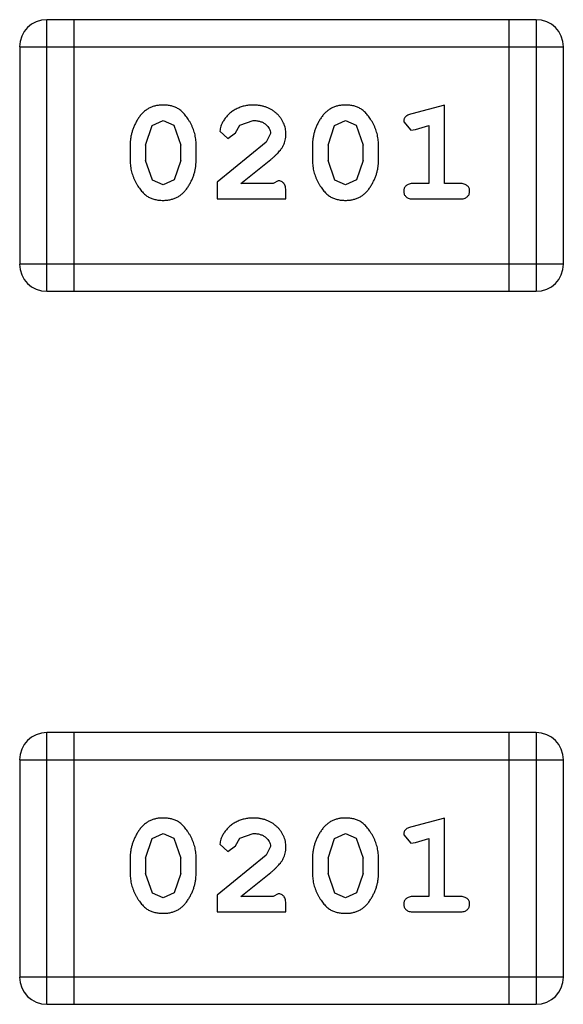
# Model space of a CAD drawing. Header units: inches. Extents: x -13 to 240, y -18 to 126.
# Tile 36 of 112: x 204.722 to 205.331, y 30.414 to 31.519. Entities that reach past the tile are written whole.
import ezdxf

# ---------------------------------------------------------------- set-up
doc = ezdxf.new("R2010")
doc.units = ezdxf.units.IN
doc.header["$LTSCALE"] = 1.21
doc.header["$MEASUREMENT"] = 0
doc.layers.get('0').update_dxf_attribs({"linetype": 'CONTINUOUS'})

msp = doc.modelspace()

# ---------------------------------------------------------------- linework, layer by layer
at = {"color": 7, "linetype": 'Continuous'}
for p, q in [((205.301, 31.5189), (204.7523, 31.5189)), ((204.7523, 31.2141), (204.7523, 31.5189)), ((204.7828, 31.2141), (204.7828, 31.5189)), ((205.2705, 31.5189), (205.2705, 31.2141)), ((205.301, 31.5189), (205.301, 31.2141)), ((204.7219, 31.4884), (205.3315, 31.4884)), ((204.7219, 31.4884), (204.7219, 31.2446)), ((205.3315, 31.2446), (205.3315, 31.4884)), ((205.1981, 31.4231), (205.1616, 31.4132)), ((205.1981, 31.335), (205.1981, 31.4231)), ((204.863, 31.3782), (204.8703, 31.4)), ((204.8703, 31.4), (204.8827, 31.4058)), ((204.8827, 31.4058), (204.8948, 31.4005)), ((204.8948, 31.4005), (204.9024, 31.3782)), ((204.9637, 31.3919), (204.9687, 31.4004)), ((204.9687, 31.4004), (204.9836, 31.4058)), ((205.0676, 31.3782), (205.0748, 31.4)), ((205.0748, 31.4), (205.0872, 31.4058)), ((205.0872, 31.4058), (205.0993, 31.4005)), ((205.0993, 31.4005), (205.1069, 31.3782)), ((205.1525, 31.4041), (205.1604, 31.3948)), ((205.1658, 31.3958), (205.1808, 31.4)), ((205.1808, 31.4), (205.1808, 31.335)), ((204.9464, 31.3938), (204.9553, 31.3854)), ((204.9553, 31.3854), (204.9637, 31.3919)), ((205.0031, 31.3913), (204.9983, 31.3816)), ((205.1604, 31.3948), (205.1658, 31.3958)), ((204.8457, 31.3785), (204.8457, 31.3608)), ((204.863, 31.3782), (204.863, 31.361)), ((204.9024, 31.361), (204.9024, 31.3782)), ((204.9197, 31.3608), (204.9197, 31.3785)), ((204.9983, 31.3816), (204.9433, 31.3366)), ((205.0503, 31.3785), (205.0503, 31.3608)), ((205.0676, 31.3782), (205.0676, 31.361)), ((205.1069, 31.361), (205.1069, 31.3782)), ((205.1242, 31.3608), (205.1242, 31.3785)), ((204.8707, 31.3387), (204.863, 31.361)), ((204.9024, 31.361), (204.8951, 31.3392)), ((204.97, 31.335), (205.0036, 31.3621)), ((205.0752, 31.3387), (205.0676, 31.361)), ((205.1069, 31.361), (205.0996, 31.3392)), ((204.8828, 31.3334), (204.8707, 31.3387)), ((204.8951, 31.3392), (204.8828, 31.3334)), ((204.9433, 31.3366), (204.9433, 31.3177)), ((205.0062, 31.335), (204.97, 31.335)), ((205.0117, 31.3382), (205.0062, 31.335)), ((205.0873, 31.3334), (205.0752, 31.3387)), ((205.0996, 31.3392), (205.0873, 31.3334)), ((205.1808, 31.335), (205.1635, 31.335)), ((205.2154, 31.335), (205.1981, 31.335)), ((205.0204, 31.3177), (205.0204, 31.3256)), ((204.9433, 31.3177), (205.0204, 31.3177)), ((205.1635, 31.3177), (205.2154, 31.3177)), ((205.3315, 31.2446), (204.7219, 31.2446)), ((204.7523, 31.2141), (205.301, 31.2141)), ((205.301, 30.7189), (204.7523, 30.7189)), ((204.7523, 30.4141), (204.7523, 30.7189)), ((204.7828, 30.4141), (204.7828, 30.7189)), ((205.2705, 30.7189), (205.2705, 30.4141)), ((205.301, 30.7189), (205.301, 30.4141)), ((204.7219, 30.6884), (205.3315, 30.6884)), ((204.7219, 30.6884), (204.7219, 30.4446)), ((205.3315, 30.4446), (205.3315, 30.6884)), ((205.1981, 30.6231), (205.1616, 30.6132)), ((205.1981, 30.535), (205.1981, 30.6231)), ((204.8703, 30.6), (204.8827, 30.6058)), ((204.8827, 30.6058), (204.8948, 30.6005)), ((204.9687, 30.6004), (204.9836, 30.6058)), ((205.0748, 30.6), (205.0872, 30.6058)), ((205.0872, 30.6058), (205.0993, 30.6005)), ((205.1525, 30.6041), (205.1604, 30.5948)), ((204.863, 30.5782), (204.8703, 30.6)), ((204.8948, 30.6005), (204.9024, 30.5782)), ((204.9464, 30.5938), (204.9553, 30.5854)), ((204.9553, 30.5854), (204.9637, 30.5919)), ((204.9637, 30.5919), (204.9687, 30.6004)), ((205.0676, 30.5782), (205.0748, 30.6)), ((205.0993, 30.6005), (205.1069, 30.5782)), ((205.1604, 30.5948), (205.1658, 30.5958)), ((205.1658, 30.5958), (205.1808, 30.6)), ((205.1808, 30.6), (205.1808, 30.535)), ((204.9983, 30.5816), (204.9433, 30.5366)), ((205.0031, 30.5913), (204.9983, 30.5816)), ((204.8457, 30.5785), (204.8457, 30.5608)), ((204.863, 30.5782), (204.863, 30.561)), ((204.9024, 30.561), (204.9024, 30.5782)), ((204.9197, 30.5608), (204.9197, 30.5785)), ((205.0503, 30.5785), (205.0503, 30.5608)), ((205.0676, 30.5782), (205.0676, 30.561)), ((205.1069, 30.561), (205.1069, 30.5782)), ((205.1242, 30.5608), (205.1242, 30.5785)), ((204.8707, 30.5387), (204.863, 30.561)), ((204.9024, 30.561), (204.8951, 30.5393)), ((204.97, 30.535), (205.0036, 30.5621)), ((205.0752, 30.5387), (205.0676, 30.561)), ((205.1069, 30.561), (205.0996, 30.5393)), ((204.8828, 30.5335), (204.8707, 30.5387)), ((204.8951, 30.5393), (204.8828, 30.5335)), ((204.9433, 30.5366), (204.9433, 30.5177)), ((205.0117, 30.5382), (205.0062, 30.535)), ((205.0873, 30.5335), (205.0752, 30.5387)), ((205.0996, 30.5393), (205.0873, 30.5335)), ((205.0062, 30.535), (204.97, 30.535)), ((205.0204, 30.5177), (205.0204, 30.5256)), ((205.1808, 30.535), (205.1635, 30.535)), ((205.2154, 30.535), (205.1981, 30.535)), ((204.9433, 30.5177), (205.0204, 30.5177)), ((205.1635, 30.5177), (205.2154, 30.5177)), ((205.3315, 30.4446), (204.7219, 30.4446)), ((204.7523, 30.4141), (205.301, 30.4141))]:
    msp.add_line(p, q, dxfattribs=at)
for centre, start, end in [((204.7523, 31.4884), 90, 180), ((205.301, 31.4884), 0, 90), ((204.7523, 31.2446), 180, 270), ((205.301, 31.2446), 270, 0), ((204.7523, 30.6884), 90, 180), ((205.301, 30.6884), 0, 90), ((204.7523, 30.4446), 180, 270), ((205.301, 30.4446), 270, 0)]:
    msp.add_arc(centre, 0.0305, start, end, dxfattribs=at)
for points, knots in [([(204.8825, 31.4231), (204.8811, 31.4231), (204.8783, 31.423), (204.8742, 31.4223), (204.8704, 31.4212), (204.8668, 31.4196), (204.8635, 31.4175), (204.8604, 31.415), (204.8577, 31.412), (204.8552, 31.4087), (204.853, 31.4051), (204.8511, 31.4014), (204.8494, 31.3977), (204.8481, 31.3939), (204.847, 31.3901), (204.8463, 31.3863), (204.8458, 31.3824), (204.8458, 31.3798), (204.8457, 31.3785)], [0, 0, 0, 0, 0.06692, 0.130834, 0.19258, 0.252759, 0.312631, 0.373411, 0.436359, 0.501894, 0.568244, 0.632472, 0.69556, 0.757163, 0.818592, 0.878885, 0.939235, 1, 1, 1, 1]), ([(204.9197, 31.3785), (204.9197, 31.3796), (204.9196, 31.3817), (204.9193, 31.3849), (204.9188, 31.388), (204.9181, 31.3912), (204.9172, 31.3942), (204.9161, 31.3972), (204.9148, 31.4002), (204.9133, 31.4031), (204.9117, 31.4058), (204.9101, 31.4083), (204.9084, 31.4107), (204.9067, 31.4128), (204.905, 31.4146), (204.9033, 31.4163), (204.9016, 31.4177), (204.8992, 31.4193), (204.896, 31.4209), (204.8919, 31.4222), (204.8873, 31.423), (204.8842, 31.4231), (204.8825, 31.4231)], [0, 0, 0, 0, 0.049855, 0.099516, 0.148482, 0.19758, 0.246804, 0.296268, 0.346517, 0.397047, 0.446826, 0.49336, 0.537801, 0.579207, 0.617974, 0.654833, 0.689171, 0.722088, 0.786392, 0.853518, 0.924186, 1, 1, 1, 1]), ([(204.9837, 31.4231), (204.982, 31.4231), (204.9786, 31.4229), (204.9737, 31.4221), (204.969, 31.4207), (204.9645, 31.4187), (204.9603, 31.4162), (204.9567, 31.4134), (204.9535, 31.4101), (204.951, 31.4065), (204.949, 31.403), (204.9476, 31.3997), (204.9466, 31.3966), (204.9465, 31.3947), (204.9464, 31.3938)], [0, 0, 0, 0, 0.098286, 0.193983, 0.289056, 0.384352, 0.477435, 0.566197, 0.652355, 0.737986, 0.818188, 0.887401, 0.94802, 1, 1, 1, 1]), ([(205.0204, 31.3904), (205.0203, 31.3915), (205.0203, 31.3937), (205.0198, 31.3969), (205.019, 31.4), (205.0178, 31.403), (205.0164, 31.4058), (205.0146, 31.4085), (205.0125, 31.4111), (205.0101, 31.4136), (205.0074, 31.4158), (205.0046, 31.4178), (205.0016, 31.4194), (204.9983, 31.4208), (204.9949, 31.4218), (204.9913, 31.4226), (204.9876, 31.423), (204.985, 31.4231), (204.9837, 31.4231)], [0, 0, 0, 0, 0.060981, 0.120256, 0.178148, 0.236115, 0.293993, 0.352864, 0.413358, 0.476056, 0.539296, 0.602396, 0.665116, 0.728325, 0.792919, 0.859317, 0.928302, 1, 1, 1, 1]), ([(205.0871, 31.4231), (205.0856, 31.4231), (205.0828, 31.423), (205.0787, 31.4223), (205.0749, 31.4212), (205.0713, 31.4196), (205.068, 31.4175), (205.065, 31.415), (205.0622, 31.412), (205.0597, 31.4087), (205.0575, 31.4051), (205.0556, 31.4014), (205.0539, 31.3977), (205.0526, 31.3939), (205.0515, 31.3901), (205.0508, 31.3863), (205.0503, 31.3824), (205.0503, 31.3798), (205.0503, 31.3785)], [0, 0, 0, 0, 0.06692, 0.130834, 0.19258, 0.252759, 0.312631, 0.373411, 0.436359, 0.501894, 0.568244, 0.632472, 0.69556, 0.757163, 0.818592, 0.878885, 0.939235, 1, 1, 1, 1]), ([(205.1242, 31.3785), (205.1242, 31.3796), (205.1241, 31.3817), (205.1238, 31.3849), (205.1233, 31.388), (205.1226, 31.3912), (205.1217, 31.3942), (205.1206, 31.3972), (205.1193, 31.4002), (205.1178, 31.4031), (205.1162, 31.4058), (205.1146, 31.4083), (205.1129, 31.4107), (205.1113, 31.4128), (205.1095, 31.4146), (205.1078, 31.4163), (205.1061, 31.4177), (205.1037, 31.4193), (205.1006, 31.4209), (205.0964, 31.4222), (205.0918, 31.423), (205.0887, 31.4231), (205.0871, 31.4231)], [0, 0, 0, 0, 0.049855, 0.099516, 0.148482, 0.19758, 0.246804, 0.296268, 0.346517, 0.397047, 0.446826, 0.49336, 0.537801, 0.579207, 0.617974, 0.654833, 0.689171, 0.722088, 0.786392, 0.853518, 0.924186, 1, 1, 1, 1]), ([(205.1616, 31.4132), (205.1607, 31.413), (205.1591, 31.4125), (205.1571, 31.4117), (205.1554, 31.4107), (205.1542, 31.4097), (205.1534, 31.4085), (205.1529, 31.4072), (205.1525, 31.4057), (205.1525, 31.4046), (205.1525, 31.4041)], [0, 0, 0, 0, 0.187321, 0.344927, 0.475328, 0.579604, 0.674244, 0.773631, 0.882025, 1, 1, 1, 1]), ([(204.9836, 31.4058), (204.985, 31.4058), (204.9877, 31.4057), (204.9915, 31.4048), (204.9949, 31.4035), (204.9977, 31.4015), (205.0001, 31.3993), (205.0018, 31.3968), (205.0028, 31.3941), (205.003, 31.3922), (205.0031, 31.3913)], [0, 0, 0, 0, 0.156344, 0.299348, 0.4327, 0.561, 0.682299, 0.791883, 0.89611, 1, 1, 1, 1]), ([(205.0036, 31.3621), (205.0045, 31.3628), (205.0062, 31.3643), (205.0085, 31.3665), (205.0107, 31.3686), (205.0125, 31.3706), (205.0141, 31.3725), (205.0155, 31.3743), (205.0166, 31.3759), (205.0177, 31.378), (205.0188, 31.3805), (205.0197, 31.3837), (205.0203, 31.387), (205.0203, 31.3892), (205.0204, 31.3904)], [0, 0, 0, 0, 0.103002, 0.197728, 0.285279, 0.365235, 0.437224, 0.502446, 0.560545, 0.611446, 0.707576, 0.80349, 0.900532, 1, 1, 1, 1]), ([(204.8457, 31.3608), (204.8458, 31.3597), (204.8458, 31.3576), (204.8461, 31.3544), (204.8466, 31.3512), (204.8473, 31.3482), (204.8482, 31.3451), (204.8493, 31.3421), (204.8506, 31.3392), (204.852, 31.3363), (204.8536, 31.3335), (204.8552, 31.331), (204.8569, 31.3287), (204.8585, 31.3266), (204.8602, 31.3247), (204.8619, 31.323), (204.8637, 31.3216), (204.866, 31.32), (204.8692, 31.3184), (204.8734, 31.3171), (204.878, 31.3163), (204.8811, 31.3162), (204.8828, 31.3161)], [0, 0, 0, 0, 0.049886, 0.09882, 0.148132, 0.19689, 0.246038, 0.295176, 0.345305, 0.395692, 0.445312, 0.491875, 0.535813, 0.577009, 0.616081, 0.652689, 0.687585, 0.720206, 0.785062, 0.85223, 0.923759, 1, 1, 1, 1]), ([(204.8828, 31.3161), (204.8842, 31.3162), (204.8871, 31.3163), (204.8911, 31.317), (204.895, 31.3181), (204.8986, 31.3197), (204.9019, 31.3217), (204.9049, 31.3242), (204.9077, 31.3272), (204.9102, 31.3306), (204.9124, 31.3342), (204.9143, 31.3378), (204.916, 31.3415), (204.9173, 31.3453), (204.9184, 31.3491), (204.9191, 31.353), (204.9196, 31.3568), (204.9197, 31.3595), (204.9197, 31.3608)], [0, 0, 0, 0, 0.067217, 0.131051, 0.19272, 0.252824, 0.312745, 0.373449, 0.436041, 0.501494, 0.567761, 0.632087, 0.695096, 0.757109, 0.817993, 0.878657, 0.939311, 1, 1, 1, 1]), ([(205.0503, 31.3608), (205.0503, 31.3597), (205.0503, 31.3576), (205.0506, 31.3544), (205.0511, 31.3512), (205.0518, 31.3482), (205.0527, 31.3451), (205.0538, 31.3421), (205.0551, 31.3392), (205.0565, 31.3363), (205.0581, 31.3335), (205.0597, 31.331), (205.0614, 31.3287), (205.063, 31.3266), (205.0647, 31.3247), (205.0664, 31.323), (205.0682, 31.3216), (205.0705, 31.32), (205.0737, 31.3184), (205.0779, 31.3171), (205.0825, 31.3163), (205.0857, 31.3162), (205.0873, 31.3161)], [0, 0, 0, 0, 0.049886, 0.09882, 0.148132, 0.19689, 0.246038, 0.295176, 0.345305, 0.395692, 0.445312, 0.491875, 0.535813, 0.577009, 0.616081, 0.652689, 0.687585, 0.720206, 0.785062, 0.85223, 0.923759, 1, 1, 1, 1]), ([(205.0873, 31.3161), (205.0887, 31.3162), (205.0916, 31.3163), (205.0957, 31.317), (205.0995, 31.3181), (205.1031, 31.3197), (205.1064, 31.3217), (205.1094, 31.3242), (205.1122, 31.3272), (205.1147, 31.3306), (205.1169, 31.3342), (205.1188, 31.3378), (205.1205, 31.3415), (205.1219, 31.3453), (205.1229, 31.3491), (205.1237, 31.353), (205.1241, 31.3568), (205.1242, 31.3595), (205.1242, 31.3608)], [0, 0, 0, 0, 0.067217, 0.131051, 0.19272, 0.252824, 0.312745, 0.373449, 0.436041, 0.501494, 0.567761, 0.632087, 0.695096, 0.757109, 0.817993, 0.878657, 0.939311, 1, 1, 1, 1]), ([(205.0204, 31.3256), (205.0203, 31.3266), (205.0203, 31.3286), (205.0199, 31.3313), (205.0192, 31.3336), (205.0181, 31.3353), (205.0168, 31.3366), (205.0153, 31.3375), (205.0136, 31.3381), (205.0123, 31.3381), (205.0117, 31.3382)], [0, 0, 0, 0, 0.1844, 0.34094, 0.473574, 0.586824, 0.690029, 0.789175, 0.890445, 1, 1, 1, 1]), ([(205.1635, 31.335), (205.1626, 31.335), (205.1609, 31.335), (205.1586, 31.3345), (205.1567, 31.3337), (205.1551, 31.3327), (205.154, 31.3313), (205.1531, 31.3298), (205.1526, 31.3282), (205.1525, 31.327), (205.1525, 31.3264)], [0, 0, 0, 0, 0.169102, 0.317658, 0.446239, 0.563118, 0.671828, 0.776546, 0.884858, 1, 1, 1, 1]), ([(205.2264, 31.3264), (205.2264, 31.327), (205.2264, 31.3282), (205.2259, 31.3298), (205.225, 31.3313), (205.2238, 31.3327), (205.2223, 31.3337), (205.2203, 31.3345), (205.218, 31.335), (205.2163, 31.335), (205.2154, 31.335)], [0, 0, 0, 0, 0.11517, 0.223509, 0.328254, 0.438012, 0.553651, 0.682263, 0.830856, 1, 1, 1, 1]), ([(205.1525, 31.3264), (205.1525, 31.3258), (205.1526, 31.3246), (205.1531, 31.3229), (205.1539, 31.3214), (205.1551, 31.32), (205.1567, 31.319), (205.1586, 31.3182), (205.1609, 31.3178), (205.1626, 31.3177), (205.1635, 31.3177)], [0, 0, 0, 0, 0.115051, 0.223278, 0.329269, 0.437893, 0.554681, 0.682591, 0.83103, 1, 1, 1, 1]), ([(205.2154, 31.3177), (205.2163, 31.3177), (205.218, 31.3178), (205.2203, 31.3182), (205.2223, 31.319), (205.2238, 31.3201), (205.225, 31.3214), (205.2258, 31.3229), (205.2264, 31.3246), (205.2264, 31.3258), (205.2264, 31.3264)], [0, 0, 0, 0, 0.169012, 0.317488, 0.445429, 0.560977, 0.67065, 0.776666, 0.88492, 1, 1, 1, 1]), ([(204.8825, 30.6231), (204.8811, 30.6231), (204.8783, 30.623), (204.8742, 30.6223), (204.8704, 30.6212), (204.8668, 30.6196), (204.8635, 30.6175), (204.8604, 30.615), (204.8577, 30.6121), (204.8552, 30.6087), (204.853, 30.6051), (204.8511, 30.6014), (204.8494, 30.5977), (204.8481, 30.5939), (204.847, 30.5901), (204.8463, 30.5863), (204.8458, 30.5824), (204.8458, 30.5798), (204.8457, 30.5785)], [0, 0, 0, 0, 0.06692, 0.130834, 0.19258, 0.252759, 0.312631, 0.373411, 0.436359, 0.501894, 0.568244, 0.632472, 0.69556, 0.757163, 0.818592, 0.878885, 0.939235, 1, 1, 1, 1]), ([(204.9197, 30.5785), (204.9197, 30.5796), (204.9196, 30.5817), (204.9193, 30.5849), (204.9188, 30.5881), (204.9181, 30.5912), (204.9172, 30.5942), (204.9161, 30.5972), (204.9148, 30.6002), (204.9133, 30.6031), (204.9117, 30.6058), (204.9101, 30.6084), (204.9084, 30.6107), (204.9067, 30.6128), (204.905, 30.6146), (204.9033, 30.6163), (204.9016, 30.6177), (204.8992, 30.6193), (204.896, 30.6209), (204.8919, 30.6222), (204.8873, 30.623), (204.8842, 30.6231), (204.8825, 30.6231)], [0, 0, 0, 0, 0.049855, 0.099516, 0.148482, 0.19758, 0.246804, 0.296268, 0.346517, 0.397047, 0.446826, 0.49336, 0.537801, 0.579207, 0.617974, 0.654833, 0.689171, 0.722088, 0.786392, 0.853518, 0.924186, 1, 1, 1, 1]), ([(204.9837, 30.6231), (204.982, 30.6231), (204.9786, 30.623), (204.9737, 30.6221), (204.969, 30.6207), (204.9645, 30.6187), (204.9603, 30.6163), (204.9567, 30.6134), (204.9535, 30.6101), (204.951, 30.6066), (204.949, 30.603), (204.9476, 30.5997), (204.9466, 30.5966), (204.9465, 30.5947), (204.9464, 30.5938)], [0, 0, 0, 0, 0.098286, 0.193983, 0.289056, 0.384352, 0.477435, 0.566197, 0.652355, 0.737986, 0.818188, 0.887401, 0.94802, 1, 1, 1, 1]), ([(205.0204, 30.5904), (205.0203, 30.5915), (205.0203, 30.5937), (205.0198, 30.5969), (205.019, 30.6), (205.0178, 30.603), (205.0164, 30.6058), (205.0146, 30.6086), (205.0125, 30.6111), (205.0101, 30.6136), (205.0074, 30.6158), (205.0046, 30.6178), (205.0016, 30.6194), (204.9983, 30.6208), (204.9949, 30.6218), (204.9913, 30.6226), (204.9876, 30.623), (204.985, 30.6231), (204.9837, 30.6231)], [0, 0, 0, 0, 0.060981, 0.120256, 0.178148, 0.236115, 0.293993, 0.352864, 0.413358, 0.476056, 0.539296, 0.602396, 0.665116, 0.728325, 0.792919, 0.859317, 0.928302, 1, 1, 1, 1]), ([(205.0871, 30.6231), (205.0856, 30.6231), (205.0828, 30.623), (205.0787, 30.6223), (205.0749, 30.6212), (205.0713, 30.6196), (205.068, 30.6175), (205.065, 30.615), (205.0622, 30.6121), (205.0597, 30.6087), (205.0575, 30.6051), (205.0556, 30.6014), (205.0539, 30.5977), (205.0526, 30.5939), (205.0515, 30.5901), (205.0508, 30.5863), (205.0503, 30.5824), (205.0503, 30.5798), (205.0503, 30.5785)], [0, 0, 0, 0, 0.06692, 0.130834, 0.19258, 0.252759, 0.312631, 0.373411, 0.436359, 0.501894, 0.568244, 0.632472, 0.69556, 0.757163, 0.818592, 0.878885, 0.939235, 1, 1, 1, 1]), ([(205.1242, 30.5785), (205.1242, 30.5796), (205.1241, 30.5817), (205.1238, 30.5849), (205.1233, 30.5881), (205.1226, 30.5912), (205.1217, 30.5942), (205.1206, 30.5972), (205.1193, 30.6002), (205.1178, 30.6031), (205.1162, 30.6058), (205.1146, 30.6084), (205.1129, 30.6107), (205.1113, 30.6128), (205.1095, 30.6146), (205.1078, 30.6163), (205.1061, 30.6177), (205.1037, 30.6193), (205.1006, 30.6209), (205.0964, 30.6222), (205.0918, 30.623), (205.0887, 30.6231), (205.0871, 30.6231)], [0, 0, 0, 0, 0.049855, 0.099516, 0.148482, 0.19758, 0.246804, 0.296268, 0.346517, 0.397047, 0.446826, 0.49336, 0.537801, 0.579207, 0.617974, 0.654833, 0.689171, 0.722088, 0.786392, 0.853518, 0.924186, 1, 1, 1, 1]), ([(204.9836, 30.6058), (204.985, 30.6058), (204.9877, 30.6057), (204.9915, 30.6048), (204.9949, 30.6035), (204.9977, 30.6015), (205.0001, 30.5993), (205.0018, 30.5968), (205.0028, 30.5941), (205.003, 30.5922), (205.0031, 30.5913)], [0, 0, 0, 0, 0.156344, 0.299348, 0.4327, 0.561, 0.682299, 0.791883, 0.89611, 1, 1, 1, 1]), ([(205.1616, 30.6132), (205.1607, 30.613), (205.1591, 30.6125), (205.1571, 30.6117), (205.1554, 30.6108), (205.1542, 30.6097), (205.1534, 30.6086), (205.1529, 30.6072), (205.1525, 30.6057), (205.1525, 30.6046), (205.1525, 30.6041)], [0, 0, 0, 0, 0.187321, 0.344927, 0.475328, 0.579604, 0.674244, 0.773631, 0.882025, 1, 1, 1, 1]), ([(205.0036, 30.5621), (205.0045, 30.5628), (205.0062, 30.5643), (205.0085, 30.5665), (205.0107, 30.5687), (205.0125, 30.5706), (205.0141, 30.5725), (205.0155, 30.5743), (205.0166, 30.5759), (205.0177, 30.578), (205.0188, 30.5805), (205.0197, 30.5837), (205.0203, 30.587), (205.0203, 30.5892), (205.0204, 30.5904)], [0, 0, 0, 0, 0.103002, 0.197728, 0.285279, 0.365235, 0.437224, 0.502446, 0.560545, 0.611446, 0.707576, 0.80349, 0.900532, 1, 1, 1, 1]), ([(204.8457, 30.5608), (204.8458, 30.5597), (204.8458, 30.5576), (204.8461, 30.5544), (204.8466, 30.5513), (204.8473, 30.5482), (204.8482, 30.5451), (204.8493, 30.5421), (204.8506, 30.5392), (204.852, 30.5363), (204.8536, 30.5336), (204.8552, 30.531), (204.8569, 30.5287), (204.8585, 30.5266), (204.8602, 30.5247), (204.8619, 30.5231), (204.8637, 30.5216), (204.866, 30.52), (204.8692, 30.5184), (204.8734, 30.5171), (204.878, 30.5163), (204.8811, 30.5162), (204.8828, 30.5162)], [0, 0, 0, 0, 0.049886, 0.09882, 0.148132, 0.19689, 0.246038, 0.295176, 0.345305, 0.395692, 0.445312, 0.491875, 0.535813, 0.577009, 0.616081, 0.652689, 0.687585, 0.720206, 0.785062, 0.85223, 0.923759, 1, 1, 1, 1]), ([(204.8828, 30.5162), (204.8842, 30.5162), (204.8871, 30.5163), (204.8911, 30.517), (204.895, 30.5181), (204.8986, 30.5197), (204.9019, 30.5217), (204.9049, 30.5242), (204.9077, 30.5272), (204.9102, 30.5306), (204.9124, 30.5342), (204.9143, 30.5378), (204.916, 30.5416), (204.9173, 30.5453), (204.9184, 30.5491), (204.9191, 30.553), (204.9196, 30.5569), (204.9197, 30.5595), (204.9197, 30.5608)], [0, 0, 0, 0, 0.067217, 0.131051, 0.19272, 0.252824, 0.312745, 0.373449, 0.436041, 0.501494, 0.567761, 0.632087, 0.695096, 0.757109, 0.817993, 0.878657, 0.939311, 1, 1, 1, 1]), ([(205.0503, 30.5608), (205.0503, 30.5597), (205.0503, 30.5576), (205.0506, 30.5544), (205.0511, 30.5513), (205.0518, 30.5482), (205.0527, 30.5451), (205.0538, 30.5421), (205.0551, 30.5392), (205.0565, 30.5363), (205.0581, 30.5336), (205.0597, 30.531), (205.0614, 30.5287), (205.063, 30.5266), (205.0647, 30.5247), (205.0664, 30.5231), (205.0682, 30.5216), (205.0705, 30.52), (205.0737, 30.5184), (205.0779, 30.5171), (205.0825, 30.5163), (205.0857, 30.5162), (205.0873, 30.5162)], [0, 0, 0, 0, 0.049886, 0.09882, 0.148132, 0.19689, 0.246038, 0.295176, 0.345305, 0.395692, 0.445312, 0.491875, 0.535813, 0.577009, 0.616081, 0.652689, 0.687585, 0.720206, 0.785062, 0.85223, 0.923759, 1, 1, 1, 1]), ([(205.0873, 30.5162), (205.0887, 30.5162), (205.0916, 30.5163), (205.0957, 30.517), (205.0995, 30.5181), (205.1031, 30.5197), (205.1064, 30.5217), (205.1094, 30.5242), (205.1122, 30.5272), (205.1147, 30.5306), (205.1169, 30.5342), (205.1188, 30.5378), (205.1205, 30.5416), (205.1219, 30.5453), (205.1229, 30.5491), (205.1237, 30.553), (205.1241, 30.5569), (205.1242, 30.5595), (205.1242, 30.5608)], [0, 0, 0, 0, 0.067217, 0.131051, 0.19272, 0.252824, 0.312745, 0.373449, 0.436041, 0.501494, 0.567761, 0.632087, 0.695096, 0.757109, 0.817993, 0.878657, 0.939311, 1, 1, 1, 1]), ([(205.0204, 30.5256), (205.0203, 30.5267), (205.0203, 30.5286), (205.0199, 30.5313), (205.0192, 30.5336), (205.0181, 30.5353), (205.0168, 30.5366), (205.0153, 30.5375), (205.0136, 30.5381), (205.0123, 30.5382), (205.0117, 30.5382)], [0, 0, 0, 0, 0.1844, 0.34094, 0.473574, 0.586824, 0.690029, 0.789175, 0.890445, 1, 1, 1, 1]), ([(205.1635, 30.535), (205.1626, 30.535), (205.1609, 30.535), (205.1586, 30.5345), (205.1567, 30.5337), (205.1551, 30.5327), (205.154, 30.5313), (205.1531, 30.5299), (205.1526, 30.5282), (205.1525, 30.527), (205.1525, 30.5264)], [0, 0, 0, 0, 0.169102, 0.317658, 0.446239, 0.563118, 0.671828, 0.776546, 0.884858, 1, 1, 1, 1]), ([(205.1525, 30.5264), (205.1525, 30.5258), (205.1526, 30.5246), (205.1531, 30.5229), (205.1539, 30.5214), (205.1551, 30.52), (205.1567, 30.519), (205.1586, 30.5183), (205.1609, 30.5178), (205.1626, 30.5177), (205.1635, 30.5177)], [0, 0, 0, 0, 0.115051, 0.223278, 0.329269, 0.437893, 0.554681, 0.682591, 0.83103, 1, 1, 1, 1]), ([(205.2264, 30.5264), (205.2264, 30.527), (205.2264, 30.5282), (205.2259, 30.5299), (205.225, 30.5314), (205.2238, 30.5327), (205.2223, 30.5338), (205.2203, 30.5345), (205.218, 30.535), (205.2163, 30.535), (205.2154, 30.535)], [0, 0, 0, 0, 0.11517, 0.223509, 0.328254, 0.438012, 0.553651, 0.682263, 0.830856, 1, 1, 1, 1]), ([(205.2154, 30.5177), (205.2163, 30.5177), (205.218, 30.5178), (205.2203, 30.5183), (205.2223, 30.519), (205.2238, 30.5201), (205.225, 30.5214), (205.2258, 30.5229), (205.2264, 30.5246), (205.2264, 30.5258), (205.2264, 30.5264)], [0, 0, 0, 0, 0.169012, 0.317488, 0.445429, 0.560977, 0.67065, 0.776666, 0.88492, 1, 1, 1, 1])]:
    msp.add_open_spline(points, degree=3, knots=knots, dxfattribs=at)

doc.saveas('drawing.dxf')
